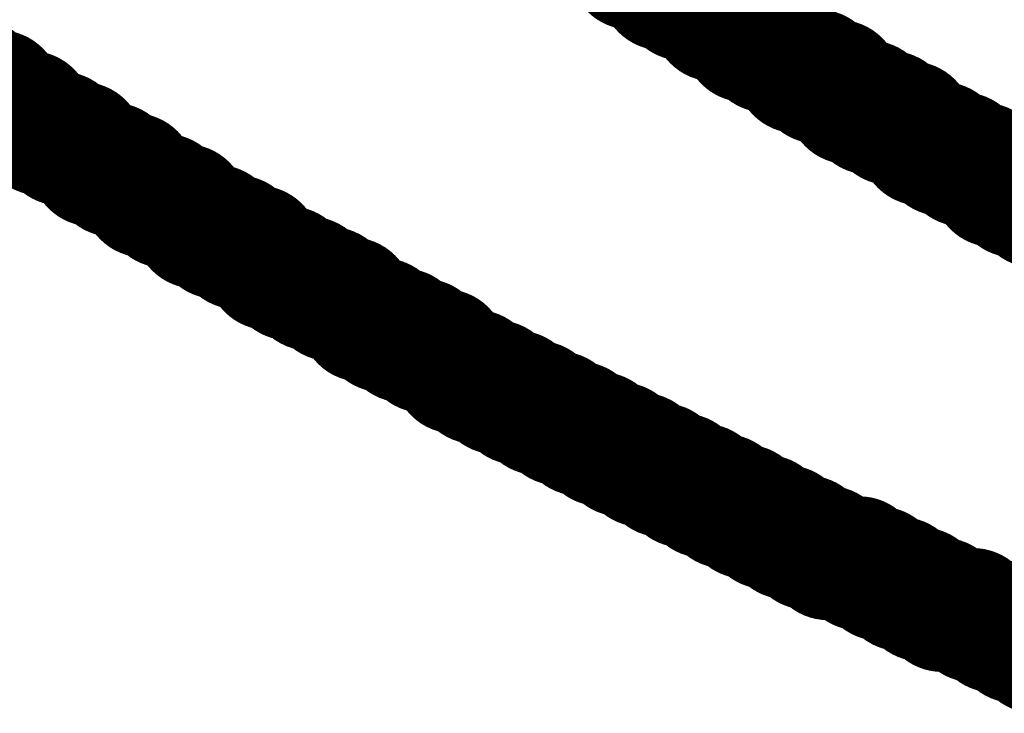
# Model space of a CAD drawing. Header units: inches. Extents: x -0.03 to 9.71, y 0 to 4.44.
# Tile 7 of 117: x 0.0681 to 0.1078, y 0.698 to 0.726. Entities that reach past the tile are written whole.
import ezdxf

# ---------------------------------------------------------------- set-up
doc = ezdxf.new("R2010")
doc.units = ezdxf.units.IN
doc.header["$MEASUREMENT"] = 0
doc.layers.add('Top Overlay', color=2, linetype='Continuous')

msp = doc.modelspace()

# ---------------------------------------------------------------- linework, layer by layer
at = {"layer": 'Top Overlay'}
for p, q in [((0.096926, 0.725992), (0.096926, 0.725575)), ((0.096926, 0.725575), (0.097347, 0.725575)), ((0.097347, 0.725575), (0.097347, 0.725158)), ((0.097347, 0.725158), (0.098182, 0.725158)), ((0.098182, 0.725158), (0.098182, 0.72474)), ((0.098182, 0.72474), (0.099016, 0.72474)), ((0.099016, 0.72474), (0.099016, 0.724323)), ((0.099016, 0.724323), (0.099437, 0.724323)), ((0.099437, 0.724323), (0.099437, 0.723902)), ((0.099437, 0.723902), (0.100272, 0.723902)), ((0.100272, 0.723902), (0.100272, 0.723484)), ((0.100272, 0.723484), (0.101107, 0.723484)), ((0.101107, 0.723484), (0.101107, 0.723067)), ((0.101107, 0.723067), (0.101528, 0.723067)), ((0.101528, 0.723067), (0.101528, 0.72265)), ((0.101528, 0.72265), (0.102363, 0.72265)), ((0.102363, 0.72265), (0.102363, 0.722232)), ((0.068492, 0.722232), (0.067658, 0.722232)), ((0.068492, 0.721811), (0.068492, 0.722232)), ((0.102363, 0.722232), (0.103201, 0.722232)), ((0.103201, 0.722232), (0.103201, 0.721811)), ((0.06891, 0.721811), (0.068492, 0.721811)), ((0.06891, 0.721394), (0.06891, 0.721811)), ((0.103201, 0.721811), (0.104036, 0.721811)), ((0.104036, 0.721811), (0.104036, 0.721394)), ((0.069748, 0.721394), (0.06891, 0.721394)), ((0.069748, 0.720977), (0.069748, 0.721394)), ((0.104036, 0.721394), (0.104453, 0.721394)), ((0.104453, 0.721394), (0.104453, 0.720977)), ((0.070583, 0.720977), (0.069748, 0.720977)), ((0.070583, 0.720559), (0.070583, 0.720977)), ((0.104453, 0.720977), (0.105292, 0.720977)), ((0.105292, 0.720977), (0.105292, 0.720559)), ((0.071, 0.720559), (0.070583, 0.720559)), ((0.071, 0.720138), (0.071, 0.720559)), ((0.105292, 0.720559), (0.106126, 0.720559)), ((0.106126, 0.720559), (0.106126, 0.720138)), ((0.071839, 0.720138), (0.071, 0.720138)), ((0.071839, 0.71972), (0.071839, 0.720138)), ((0.106126, 0.720138), (0.106961, 0.720138)), ((0.106961, 0.720138), (0.106961, 0.71972)), ((0.072674, 0.71972), (0.071839, 0.71972)), ((0.072674, 0.719303), (0.072674, 0.71972)), ((0.106961, 0.71972), (0.107382, 0.71972)), ((0.107382, 0.71972), (0.107382, 0.719303)), ((0.073091, 0.719303), (0.072674, 0.719303)), ((0.073091, 0.718886), (0.073091, 0.719303)), ((0.107382, 0.719303), (0.108217, 0.719303)), ((0.073929, 0.718886), (0.073091, 0.718886)), ((0.073929, 0.718469), (0.073929, 0.718886)), ((0.074764, 0.718469), (0.073929, 0.718469)), ((0.074764, 0.718047), (0.074764, 0.718469)), ((0.075181, 0.718047), (0.074764, 0.718047)), ((0.075181, 0.71763), (0.075181, 0.718047)), ((0.07602, 0.71763), (0.075181, 0.71763)), ((0.07602, 0.717213), (0.07602, 0.71763)), ((0.076855, 0.717213), (0.07602, 0.717213)), ((0.076855, 0.716795), (0.076855, 0.717213)), ((0.077693, 0.716795), (0.076855, 0.716795)), ((0.077693, 0.716378), (0.077693, 0.716795)), ((0.078111, 0.716378), (0.077693, 0.716378)), ((0.078111, 0.715957), (0.078111, 0.716378)), ((0.078945, 0.715957), (0.078111, 0.715957)), ((0.078945, 0.715539), (0.078945, 0.715957)), ((0.079784, 0.715539), (0.078945, 0.715539)), ((0.079784, 0.715122), (0.079784, 0.715539)), ((0.080618, 0.715122), (0.079784, 0.715122)), ((0.080618, 0.714705), (0.080618, 0.715122)), ((0.081453, 0.714705), (0.080618, 0.714705)), ((0.081453, 0.714283), (0.081453, 0.714705)), ((0.081874, 0.714283), (0.081453, 0.714283)), ((0.081874, 0.713866), (0.081874, 0.714283)), ((0.082709, 0.713866), (0.081874, 0.713866)), ((0.082709, 0.713449), (0.082709, 0.713866)), ((0.083548, 0.713449), (0.082709, 0.713449)), ((0.083548, 0.713032), (0.083548, 0.713449)), ((0.084382, 0.713032), (0.083548, 0.713032)), ((0.084382, 0.712614), (0.084382, 0.713032)), ((0.085217, 0.712614), (0.084382, 0.712614)), ((0.085217, 0.712193), (0.085217, 0.712614)), ((0.085638, 0.712193), (0.085217, 0.712193)), ((0.085638, 0.711776), (0.085638, 0.712193)), ((0.086473, 0.711776), (0.085638, 0.711776)), ((0.086473, 0.711358), (0.086473, 0.711776)), ((0.087311, 0.711358), (0.086473, 0.711358)), ((0.087311, 0.710941), (0.087311, 0.711358)), ((0.088146, 0.710941), (0.087311, 0.710941)), ((0.088146, 0.710524), (0.088146, 0.710941)), ((0.088981, 0.710524), (0.088146, 0.710524)), ((0.088981, 0.710102), (0.088981, 0.710524)), ((0.089819, 0.710102), (0.088981, 0.710102)), ((0.089819, 0.709685), (0.089819, 0.710102)), ((0.090654, 0.709685), (0.089819, 0.709685)), ((0.090654, 0.709268), (0.090654, 0.709685)), ((0.091493, 0.709268), (0.090654, 0.709268)), ((0.091493, 0.708851), (0.091493, 0.709268)), ((0.092327, 0.708851), (0.091493, 0.708851)), ((0.092327, 0.708433), (0.092327, 0.708851)), ((0.093166, 0.708433), (0.092327, 0.708433)), ((0.093166, 0.708012), (0.093166, 0.708433)), ((0.094, 0.708012), (0.093166, 0.708012)), ((0.094, 0.707595), (0.094, 0.708012)), ((0.094835, 0.707595), (0.094, 0.707595)), ((0.094835, 0.707177), (0.094835, 0.707595)), ((0.095674, 0.707177), (0.094835, 0.707177)), ((0.095674, 0.70676), (0.095674, 0.707177)), ((0.096508, 0.70676), (0.095674, 0.70676)), ((0.096508, 0.706339), (0.096508, 0.70676)), ((0.097347, 0.706339), (0.096508, 0.706339)), ((0.097347, 0.705921), (0.097347, 0.706339)), ((0.098182, 0.705921), (0.097347, 0.705921)), ((0.098182, 0.705504), (0.098182, 0.705921)), ((0.099016, 0.705504), (0.098182, 0.705504)), ((0.099016, 0.705087), (0.099016, 0.705504)), ((0.099855, 0.705087), (0.099016, 0.705087)), ((0.099855, 0.704669), (0.099855, 0.705087)), ((0.100689, 0.704669), (0.099855, 0.704669)), ((0.100689, 0.704248), (0.100689, 0.704669)), ((0.101945, 0.704248), (0.100689, 0.704248)), ((0.101945, 0.703831), (0.101945, 0.704248)), ((0.10278, 0.703831), (0.101945, 0.703831)), ((0.10278, 0.703414), (0.10278, 0.703831)), ((0.103619, 0.703414), (0.10278, 0.703414)), ((0.103619, 0.702996), (0.103619, 0.703414)), ((0.104453, 0.702996), (0.103619, 0.702996)), ((0.104453, 0.702579), (0.104453, 0.702996)), ((0.105292, 0.702579), (0.104453, 0.702579)), ((0.105292, 0.702158), (0.105292, 0.702579)), ((0.106544, 0.702158), (0.105292, 0.702158)), ((0.106544, 0.70174), (0.106544, 0.702158)), ((0.107382, 0.70174), (0.106544, 0.70174)), ((0.107382, 0.701323), (0.107382, 0.70174)), ((0.108217, 0.701323), (0.107382, 0.701323))]:
    msp.add_line(p, q, dxfattribs=at)
at = {"layer": 'Top Overlay', "const_width": 0.005}
for points in [[(0.092744, 0.728083), (0.092744, 0.728504)], [(0.092744, 0.728083), (0.093583, 0.728083)], [(0.093583, 0.727665), (0.093583, 0.728083)], [(0.093583, 0.727665), (0.094, 0.727665)], [(0.094, 0.727248), (0.094, 0.727665)], [(0.094, 0.727248), (0.094835, 0.727248)], [(0.094835, 0.726831), (0.094835, 0.727248)], [(0.094835, 0.726831), (0.095674, 0.726831)], [(0.095674, 0.726414), (0.095674, 0.726831)], [(0.095674, 0.726414), (0.096091, 0.726414)], [(0.096091, 0.725992), (0.096091, 0.726414)], [(0.096091, 0.725992), (0.096926, 0.725992)], [(0.096926, 0.725575), (0.096926, 0.725992)], [(0.096926, 0.725575), (0.097347, 0.725575)], [(0.097347, 0.725158), (0.097347, 0.725575)], [(0.097347, 0.725158), (0.098182, 0.725158)], [(0.098182, 0.72474), (0.098182, 0.725158)], [(0.098182, 0.72474), (0.099016, 0.72474)], [(0.099016, 0.724323), (0.099016, 0.72474)], [(0.099016, 0.724323), (0.099437, 0.724323)], [(0.099437, 0.723902), (0.099437, 0.724323)], [(0.099437, 0.723902), (0.100272, 0.723902)], [(0.100272, 0.723484), (0.100272, 0.723902)], [(0.065563, 0.723484), (0.066402, 0.723484)], [(0.066402, 0.723067), (0.066402, 0.723484)], [(0.100272, 0.723484), (0.101107, 0.723484)], [(0.101107, 0.723067), (0.101107, 0.723484)], [(0.066402, 0.723067), (0.067237, 0.723067)], [(0.067237, 0.72265), (0.067237, 0.723067)], [(0.101107, 0.723067), (0.101528, 0.723067)], [(0.101528, 0.72265), (0.101528, 0.723067)], [(0.067237, 0.72265), (0.067658, 0.72265)], [(0.067658, 0.722232), (0.067658, 0.72265)], [(0.101528, 0.72265), (0.102363, 0.72265)], [(0.102363, 0.722232), (0.102363, 0.72265)], [(0.067658, 0.722232), (0.068492, 0.722232)], [(0.068492, 0.721811), (0.068492, 0.722232)], [(0.102363, 0.722232), (0.103201, 0.722232)], [(0.103201, 0.721811), (0.103201, 0.722232)], [(0.068492, 0.721811), (0.06891, 0.721811)], [(0.06891, 0.721394), (0.06891, 0.721811)], [(0.103201, 0.721811), (0.104036, 0.721811)], [(0.104036, 0.721394), (0.104036, 0.721811)], [(0.06891, 0.721394), (0.069748, 0.721394)], [(0.069748, 0.720977), (0.069748, 0.721394)], [(0.104036, 0.721394), (0.104453, 0.721394)], [(0.104453, 0.720977), (0.104453, 0.721394)], [(0.069748, 0.720977), (0.070583, 0.720977)], [(0.070583, 0.720559), (0.070583, 0.720977)], [(0.104453, 0.720977), (0.105292, 0.720977)], [(0.105292, 0.720559), (0.105292, 0.720977)], [(0.070583, 0.720559), (0.071, 0.720559)], [(0.071, 0.720138), (0.071, 0.720559)], [(0.105292, 0.720559), (0.106126, 0.720559)], [(0.106126, 0.720138), (0.106126, 0.720559)], [(0.071, 0.720138), (0.071839, 0.720138)], [(0.071839, 0.71972), (0.071839, 0.720138)], [(0.106126, 0.720138), (0.106961, 0.720138)], [(0.106961, 0.71972), (0.106961, 0.720138)], [(0.071839, 0.71972), (0.072674, 0.71972)], [(0.072674, 0.719303), (0.072674, 0.71972)], [(0.106961, 0.71972), (0.107382, 0.71972)], [(0.107382, 0.719303), (0.107382, 0.71972)], [(0.072674, 0.719303), (0.073091, 0.719303)], [(0.073091, 0.718886), (0.073091, 0.719303)], [(0.107382, 0.719303), (0.108217, 0.719303)], [(0.108217, 0.718886), (0.108217, 0.719303)], [(0.073091, 0.718886), (0.073929, 0.718886)], [(0.073929, 0.718469), (0.073929, 0.718886)], [(0.108217, 0.718886), (0.109055, 0.718886)], [(0.109055, 0.718469), (0.109055, 0.718886)], [(0.073929, 0.718469), (0.074764, 0.718469)], [(0.074764, 0.718047), (0.074764, 0.718469)], [(0.109055, 0.718469), (0.10989, 0.718469)], [(0.10989, 0.718047), (0.10989, 0.718469)], [(0.074764, 0.718047), (0.075181, 0.718047)], [(0.075181, 0.71763), (0.075181, 0.718047)], [(0.10989, 0.718047), (0.110725, 0.718047)], [(0.075181, 0.71763), (0.07602, 0.71763)], [(0.07602, 0.717213), (0.07602, 0.71763)], [(0.07602, 0.717213), (0.076855, 0.717213)], [(0.076855, 0.716795), (0.076855, 0.717213)], [(0.076855, 0.716795), (0.077693, 0.716795)], [(0.077693, 0.716378), (0.077693, 0.716795)], [(0.077693, 0.716378), (0.078111, 0.716378)], [(0.078111, 0.715957), (0.078111, 0.716378)], [(0.078111, 0.715957), (0.078945, 0.715957)], [(0.078945, 0.715539), (0.078945, 0.715957)], [(0.078945, 0.715539), (0.079784, 0.715539)], [(0.079784, 0.715122), (0.079784, 0.715539)], [(0.079784, 0.715122), (0.080618, 0.715122)], [(0.080618, 0.714705), (0.080618, 0.715122)], [(0.080618, 0.714705), (0.081453, 0.714705)], [(0.081453, 0.714283), (0.081453, 0.714705)], [(0.081453, 0.714283), (0.081874, 0.714283)], [(0.081874, 0.713866), (0.081874, 0.714283)], [(0.081874, 0.713866), (0.082709, 0.713866)], [(0.082709, 0.713449), (0.082709, 0.713866)], [(0.082709, 0.713449), (0.083548, 0.713449)], [(0.083548, 0.713032), (0.083548, 0.713449)], [(0.083548, 0.713032), (0.084382, 0.713032)], [(0.084382, 0.712614), (0.084382, 0.713032)], [(0.084382, 0.712614), (0.085217, 0.712614)], [(0.085217, 0.712193), (0.085217, 0.712614)], [(0.085217, 0.712193), (0.085638, 0.712193)], [(0.085638, 0.711776), (0.085638, 0.712193)], [(0.085638, 0.711776), (0.086473, 0.711776)], [(0.086473, 0.711358), (0.086473, 0.711776)], [(0.086473, 0.711358), (0.087311, 0.711358)], [(0.087311, 0.710941), (0.087311, 0.711358)], [(0.087311, 0.710941), (0.088146, 0.710941)], [(0.088146, 0.710524), (0.088146, 0.710941)], [(0.088146, 0.710524), (0.088981, 0.710524)], [(0.088981, 0.710102), (0.088981, 0.710524)], [(0.088981, 0.710102), (0.089819, 0.710102)], [(0.089819, 0.709685), (0.089819, 0.710102)], [(0.089819, 0.709685), (0.090654, 0.709685)], [(0.090654, 0.709268), (0.090654, 0.709685)], [(0.090654, 0.709268), (0.091493, 0.709268)], [(0.091493, 0.708851), (0.091493, 0.709268)], [(0.091493, 0.708851), (0.092327, 0.708851)], [(0.092327, 0.708433), (0.092327, 0.708851)], [(0.092327, 0.708433), (0.093166, 0.708433)], [(0.093166, 0.708012), (0.093166, 0.708433)], [(0.093166, 0.708012), (0.094, 0.708012)], [(0.094, 0.707595), (0.094, 0.708012)], [(0.094, 0.707595), (0.094835, 0.707595)], [(0.094835, 0.707177), (0.094835, 0.707595)], [(0.094835, 0.707177), (0.095674, 0.707177)], [(0.095674, 0.70676), (0.095674, 0.707177)], [(0.095674, 0.70676), (0.096508, 0.70676)], [(0.096508, 0.706339), (0.096508, 0.70676)], [(0.096508, 0.706339), (0.097347, 0.706339)], [(0.097347, 0.705921), (0.097347, 0.706339)], [(0.097347, 0.705921), (0.098182, 0.705921)], [(0.098182, 0.705504), (0.098182, 0.705921)], [(0.098182, 0.705504), (0.099016, 0.705504)], [(0.099016, 0.705087), (0.099016, 0.705504)], [(0.099016, 0.705087), (0.099855, 0.705087)], [(0.099855, 0.704669), (0.099855, 0.705087)], [(0.099855, 0.704669), (0.100689, 0.704669)], [(0.100689, 0.704248), (0.100689, 0.704669)], [(0.100689, 0.704248), (0.101945, 0.704248)], [(0.101945, 0.703831), (0.101945, 0.704248)], [(0.101945, 0.703831), (0.10278, 0.703831)], [(0.10278, 0.703414), (0.10278, 0.703831)], [(0.10278, 0.703414), (0.103619, 0.703414)], [(0.103619, 0.702996), (0.103619, 0.703414)], [(0.103619, 0.702996), (0.104453, 0.702996)], [(0.104453, 0.702579), (0.104453, 0.702996)], [(0.104453, 0.702579), (0.105292, 0.702579)], [(0.105292, 0.702158), (0.105292, 0.702579)], [(0.105292, 0.702158), (0.106544, 0.702158)], [(0.106544, 0.70174), (0.106544, 0.702158)], [(0.106544, 0.70174), (0.107382, 0.70174)], [(0.107382, 0.701323), (0.107382, 0.70174)], [(0.107382, 0.701323), (0.108217, 0.701323)], [(0.108217, 0.700906), (0.108217, 0.701323)], [(0.108217, 0.700906), (0.109055, 0.700906)], [(0.109055, 0.700488), (0.109055, 0.700906)], [(0.109055, 0.700488), (0.110307, 0.700488)]]:
    msp.add_lwpolyline(points, dxfattribs=at)
at = {"layer": 'Top Overlay', "const_width": 0.0025}
for points in [[(0.091495, 0.728083, 1), (0.093994, 0.728083, 1)], [(0.091495, 0.728083, 1), (0.093994, 0.728083, 1)], [(0.092333, 0.728083, 1), (0.094833, 0.728083, 1)], [(0.092333, 0.728083, 1), (0.094833, 0.728083, 1)], [(0.092333, 0.727665, 1), (0.094833, 0.727665, 1)], [(0.092333, 0.727665, 1), (0.094833, 0.727665, 1)], [(0.09275, 0.727665, 1), (0.09525, 0.727665, 1)], [(0.09275, 0.727665, 1), (0.09525, 0.727665, 1)], [(0.09275, 0.727248, 1), (0.09525, 0.727248, 1)], [(0.09275, 0.727248, 1), (0.09525, 0.727248, 1)], [(0.093585, 0.727248, 1), (0.096085, 0.727248, 1)], [(0.093585, 0.727248, 1), (0.096085, 0.727248, 1)], [(0.093585, 0.726831, 1), (0.096085, 0.726831, 1)], [(0.093585, 0.726831, 1), (0.096085, 0.726831, 1)], [(0.094424, 0.726831, 1), (0.096924, 0.726831, 1)], [(0.094424, 0.726831, 1), (0.096924, 0.726831, 1)], [(0.094424, 0.726414, 1), (0.096924, 0.726414, 1)], [(0.094424, 0.726414, 1), (0.096924, 0.726414, 1)], [(0.094841, 0.726414, 1), (0.097341, 0.726414, 1)], [(0.094841, 0.726414, 1), (0.097341, 0.726414, 1)], [(0.094841, 0.725992, 1), (0.097341, 0.725992, 1)], [(0.094841, 0.725992, 1), (0.097341, 0.725992, 1)], [(0.095676, 0.725992, 1), (0.098176, 0.725992, 1)], [(0.095676, 0.725992, 1), (0.098176, 0.725992, 1)], [(0.095676, 0.725575, 1), (0.098176, 0.725575, 1)], [(0.095676, 0.725575, 1), (0.098176, 0.725575, 1)], [(0.096097, 0.725575, 1), (0.098597, 0.725575, 1)], [(0.096097, 0.725575, 1), (0.098597, 0.725575, 1)], [(0.096097, 0.725158, 1), (0.098597, 0.725158, 1)], [(0.096097, 0.725158, 1), (0.098597, 0.725158, 1)], [(0.096932, 0.725158, 1), (0.099432, 0.725158, 1)], [(0.096932, 0.725158, 1), (0.099432, 0.725158, 1)], [(0.096932, 0.72474, 1), (0.099432, 0.72474, 1)], [(0.096932, 0.72474, 1), (0.099432, 0.72474, 1)], [(0.097766, 0.72474, 1), (0.100266, 0.72474, 1)], [(0.097766, 0.72474, 1), (0.100266, 0.72474, 1)], [(0.097766, 0.724323, 1), (0.100266, 0.724323, 1)], [(0.097766, 0.724323, 1), (0.100266, 0.724323, 1)], [(0.098187, 0.724323, 1), (0.100687, 0.724323, 1)], [(0.098187, 0.724323, 1), (0.100687, 0.724323, 1)], [(0.098187, 0.723902, 1), (0.100687, 0.723902, 1)], [(0.098187, 0.723902, 1), (0.100687, 0.723902, 1)], [(0.099022, 0.723902, 1), (0.101522, 0.723902, 1)], [(0.099022, 0.723902, 1), (0.101522, 0.723902, 1)], [(0.065152, 0.723484, 1), (0.067652, 0.723484, 1)], [(0.065152, 0.723484, 1), (0.067652, 0.723484, 1)], [(0.099022, 0.723484, 1), (0.101522, 0.723484, 1)], [(0.099022, 0.723484, 1), (0.101522, 0.723484, 1)], [(0.099857, 0.723484, 1), (0.102357, 0.723484, 1)], [(0.099857, 0.723484, 1), (0.102357, 0.723484, 1)], [(0.065152, 0.723067, 1), (0.067652, 0.723067, 1)], [(0.065152, 0.723067, 1), (0.067652, 0.723067, 1)], [(0.065987, 0.723067, 1), (0.068487, 0.723067, 1)], [(0.065987, 0.723067, 1), (0.068487, 0.723067, 1)], [(0.099857, 0.723067, 1), (0.102357, 0.723067, 1)], [(0.099857, 0.723067, 1), (0.102357, 0.723067, 1)], [(0.100278, 0.723067, 1), (0.102778, 0.723067, 1)], [(0.100278, 0.723067, 1), (0.102778, 0.723067, 1)], [(0.065987, 0.72265, 1), (0.068487, 0.72265, 1)], [(0.065987, 0.72265, 1), (0.068487, 0.72265, 1)], [(0.066408, 0.72265, 1), (0.068908, 0.72265, 1)], [(0.066408, 0.72265, 1), (0.068908, 0.72265, 1)], [(0.100278, 0.72265, 1), (0.102778, 0.72265, 1)], [(0.100278, 0.72265, 1), (0.102778, 0.72265, 1)], [(0.101113, 0.72265, 1), (0.103613, 0.72265, 1)], [(0.101113, 0.72265, 1), (0.103613, 0.72265, 1)], [(0.066408, 0.722232, 1), (0.068908, 0.722232, 1)], [(0.066408, 0.722232, 1), (0.068908, 0.722232, 1)], [(0.067242, 0.722232, 1), (0.069742, 0.722232, 1)], [(0.067242, 0.722232, 1), (0.069742, 0.722232, 1)], [(0.101113, 0.722232, 1), (0.103613, 0.722232, 1)], [(0.101113, 0.722232, 1), (0.103613, 0.722232, 1)], [(0.101951, 0.722232, 1), (0.104451, 0.722232, 1)], [(0.101951, 0.722232, 1), (0.104451, 0.722232, 1)], [(0.067242, 0.721811, 1), (0.069742, 0.721811, 1)], [(0.067242, 0.721811, 1), (0.069742, 0.721811, 1)], [(0.06766, 0.721811, 1), (0.07016, 0.721811, 1)], [(0.06766, 0.721811, 1), (0.07016, 0.721811, 1)], [(0.101951, 0.721811, 1), (0.104451, 0.721811, 1)], [(0.101951, 0.721811, 1), (0.104451, 0.721811, 1)], [(0.102786, 0.721811, 1), (0.105286, 0.721811, 1)], [(0.102786, 0.721811, 1), (0.105286, 0.721811, 1)], [(0.06766, 0.721394, 1), (0.07016, 0.721394, 1)], [(0.06766, 0.721394, 1), (0.07016, 0.721394, 1)], [(0.068498, 0.721394, 1), (0.070998, 0.721394, 1)], [(0.068498, 0.721394, 1), (0.070998, 0.721394, 1)], [(0.102786, 0.721394, 1), (0.105286, 0.721394, 1)], [(0.102786, 0.721394, 1), (0.105286, 0.721394, 1)], [(0.103203, 0.721394, 1), (0.105703, 0.721394, 1)], [(0.103203, 0.721394, 1), (0.105703, 0.721394, 1)], [(0.068498, 0.720977, 1), (0.070998, 0.720977, 1)], [(0.068498, 0.720977, 1), (0.070998, 0.720977, 1)], [(0.069333, 0.720977, 1), (0.071833, 0.720977, 1)], [(0.069333, 0.720977, 1), (0.071833, 0.720977, 1)], [(0.103203, 0.720977, 1), (0.105703, 0.720977, 1)], [(0.103203, 0.720977, 1), (0.105703, 0.720977, 1)], [(0.104042, 0.720977, 1), (0.106542, 0.720977, 1)], [(0.104042, 0.720977, 1), (0.106542, 0.720977, 1)], [(0.069333, 0.720559, 1), (0.071833, 0.720559, 1)], [(0.069333, 0.720559, 1), (0.071833, 0.720559, 1)], [(0.06975, 0.720559, 1), (0.07225, 0.720559, 1)], [(0.06975, 0.720559, 1), (0.07225, 0.720559, 1)], [(0.104042, 0.720559, 1), (0.106542, 0.720559, 1)], [(0.104042, 0.720559, 1), (0.106542, 0.720559, 1)], [(0.104876, 0.720559, 1), (0.107376, 0.720559, 1)], [(0.104876, 0.720559, 1), (0.107376, 0.720559, 1)], [(0.06975, 0.720138, 1), (0.07225, 0.720138, 1)], [(0.06975, 0.720138, 1), (0.07225, 0.720138, 1)], [(0.070589, 0.720138, 1), (0.073089, 0.720138, 1)], [(0.070589, 0.720138, 1), (0.073089, 0.720138, 1)], [(0.104876, 0.720138, 1), (0.107376, 0.720138, 1)], [(0.104876, 0.720138, 1), (0.107376, 0.720138, 1)], [(0.105711, 0.720138, 1), (0.108211, 0.720138, 1)], [(0.105711, 0.720138, 1), (0.108211, 0.720138, 1)], [(0.070589, 0.71972, 1), (0.073089, 0.71972, 1)], [(0.070589, 0.71972, 1), (0.073089, 0.71972, 1)], [(0.071424, 0.71972, 1), (0.073924, 0.71972, 1)], [(0.071424, 0.71972, 1), (0.073924, 0.71972, 1)], [(0.105711, 0.71972, 1), (0.108211, 0.71972, 1)], [(0.105711, 0.71972, 1), (0.108211, 0.71972, 1)], [(0.106132, 0.71972, 1), (0.108632, 0.71972, 1)], [(0.106132, 0.71972, 1), (0.108632, 0.71972, 1)], [(0.071424, 0.719303, 1), (0.073924, 0.719303, 1)], [(0.071424, 0.719303, 1), (0.073924, 0.719303, 1)], [(0.071841, 0.719303, 1), (0.074341, 0.719303, 1)], [(0.071841, 0.719303, 1), (0.074341, 0.719303, 1)], [(0.106132, 0.719303, 1), (0.108632, 0.719303, 1)], [(0.106132, 0.719303, 1), (0.108632, 0.719303, 1)], [(0.106967, 0.719303, 1), (0.109467, 0.719303, 1)], [(0.106967, 0.719303, 1), (0.109467, 0.719303, 1)], [(0.071841, 0.718886, 1), (0.074341, 0.718886, 1)], [(0.071841, 0.718886, 1), (0.074341, 0.718886, 1)], [(0.072679, 0.718886, 1), (0.075179, 0.718886, 1)], [(0.072679, 0.718886, 1), (0.075179, 0.718886, 1)], [(0.106967, 0.718886, 1), (0.109467, 0.718886, 1)], [(0.106967, 0.718886, 1), (0.109467, 0.718886, 1)], [(0.107805, 0.718886, 1), (0.110306, 0.718886, 1)], [(0.107805, 0.718886, 1), (0.110306, 0.718886, 1)], [(0.072679, 0.718469, 1), (0.075179, 0.718469, 1)], [(0.072679, 0.718469, 1), (0.075179, 0.718469, 1)], [(0.073514, 0.718469, 1), (0.076014, 0.718469, 1)], [(0.073514, 0.718469, 1), (0.076014, 0.718469, 1)], [(0.107805, 0.718469, 1), (0.110306, 0.718469, 1)], [(0.107805, 0.718469, 1), (0.110306, 0.718469, 1)], [(0.10864, 0.718469, 1), (0.11114, 0.718469, 1)], [(0.10864, 0.718469, 1), (0.11114, 0.718469, 1)], [(0.073514, 0.718047, 1), (0.076014, 0.718047, 1)], [(0.073514, 0.718047, 1), (0.076014, 0.718047, 1)], [(0.073931, 0.718047, 1), (0.076431, 0.718047, 1)], [(0.073931, 0.718047, 1), (0.076431, 0.718047, 1)], [(0.10864, 0.718047, 1), (0.11114, 0.718047, 1)], [(0.10864, 0.718047, 1), (0.11114, 0.718047, 1)], [(0.073931, 0.71763, 1), (0.076431, 0.71763, 1)], [(0.073931, 0.71763, 1), (0.076431, 0.71763, 1)], [(0.07477, 0.71763, 1), (0.07727, 0.71763, 1)], [(0.07477, 0.71763, 1), (0.07727, 0.71763, 1)], [(0.07477, 0.717213, 1), (0.07727, 0.717213, 1)], [(0.07477, 0.717213, 1), (0.07727, 0.717213, 1)], [(0.075605, 0.717213, 1), (0.078105, 0.717213, 1)], [(0.075605, 0.717213, 1), (0.078105, 0.717213, 1)], [(0.075605, 0.716795, 1), (0.078105, 0.716795, 1)], [(0.075605, 0.716795, 1), (0.078105, 0.716795, 1)], [(0.076443, 0.716795, 1), (0.078943, 0.716795, 1)], [(0.076443, 0.716795, 1), (0.078943, 0.716795, 1)], [(0.076443, 0.716378, 1), (0.078943, 0.716378, 1)], [(0.076443, 0.716378, 1), (0.078943, 0.716378, 1)], [(0.076861, 0.716378, 1), (0.079361, 0.716378, 1)], [(0.076861, 0.716378, 1), (0.079361, 0.716378, 1)], [(0.076861, 0.715957, 1), (0.079361, 0.715957, 1)], [(0.076861, 0.715957, 1), (0.079361, 0.715957, 1)], [(0.077695, 0.715957, 1), (0.080195, 0.715957, 1)], [(0.077695, 0.715957, 1), (0.080195, 0.715957, 1)], [(0.077695, 0.715539, 1), (0.080195, 0.715539, 1)], [(0.077695, 0.715539, 1), (0.080195, 0.715539, 1)], [(0.078534, 0.715539, 1), (0.081034, 0.715539, 1)], [(0.078534, 0.715539, 1), (0.081034, 0.715539, 1)], [(0.078534, 0.715122, 1), (0.081034, 0.715122, 1)], [(0.078534, 0.715122, 1), (0.081034, 0.715122, 1)], [(0.079368, 0.715122, 1), (0.081868, 0.715122, 1)], [(0.079368, 0.715122, 1), (0.081868, 0.715122, 1)], [(0.079368, 0.714705, 1), (0.081868, 0.714705, 1)], [(0.079368, 0.714705, 1), (0.081868, 0.714705, 1)], [(0.080203, 0.714705, 1), (0.082703, 0.714705, 1)], [(0.080203, 0.714705, 1), (0.082703, 0.714705, 1)], [(0.080203, 0.714283, 1), (0.082703, 0.714283, 1)], [(0.080203, 0.714283, 1), (0.082703, 0.714283, 1)], [(0.080624, 0.714283, 1), (0.083124, 0.714283, 1)], [(0.080624, 0.714283, 1), (0.083124, 0.714283, 1)], [(0.080624, 0.713866, 1), (0.083124, 0.713866, 1)], [(0.080624, 0.713866, 1), (0.083124, 0.713866, 1)], [(0.081459, 0.713866, 1), (0.083959, 0.713866, 1)], [(0.081459, 0.713866, 1), (0.083959, 0.713866, 1)], [(0.081459, 0.713449, 1), (0.083959, 0.713449, 1)], [(0.081459, 0.713449, 1), (0.083959, 0.713449, 1)], [(0.082298, 0.713449, 1), (0.084798, 0.713449, 1)], [(0.082298, 0.713449, 1), (0.084798, 0.713449, 1)], [(0.082298, 0.713032, 1), (0.084798, 0.713032, 1)], [(0.082298, 0.713032, 1), (0.084798, 0.713032, 1)], [(0.083132, 0.713032, 1), (0.085632, 0.713032, 1)], [(0.083132, 0.713032, 1), (0.085632, 0.713032, 1)], [(0.083132, 0.712614, 1), (0.085632, 0.712614, 1)], [(0.083132, 0.712614, 1), (0.085632, 0.712614, 1)], [(0.083967, 0.712614, 1), (0.086467, 0.712614, 1)], [(0.083967, 0.712614, 1), (0.086467, 0.712614, 1)], [(0.083967, 0.712193, 1), (0.086467, 0.712193, 1)], [(0.083967, 0.712193, 1), (0.086467, 0.712193, 1)], [(0.084388, 0.712193, 1), (0.086888, 0.712193, 1)], [(0.084388, 0.712193, 1), (0.086888, 0.712193, 1)], [(0.084388, 0.711776, 1), (0.086888, 0.711776, 1)], [(0.084388, 0.711776, 1), (0.086888, 0.711776, 1)], [(0.085223, 0.711776, 1), (0.087723, 0.711776, 1)], [(0.085223, 0.711776, 1), (0.087723, 0.711776, 1)], [(0.085223, 0.711358, 1), (0.087723, 0.711358, 1)], [(0.085223, 0.711358, 1), (0.087723, 0.711358, 1)], [(0.086061, 0.711358, 1), (0.088561, 0.711358, 1)], [(0.086061, 0.711358, 1), (0.088561, 0.711358, 1)], [(0.086061, 0.710941, 1), (0.088561, 0.710941, 1)], [(0.086061, 0.710941, 1), (0.088561, 0.710941, 1)], [(0.086896, 0.710941, 1), (0.089396, 0.710941, 1)], [(0.086896, 0.710941, 1), (0.089396, 0.710941, 1)], [(0.086896, 0.710524, 1), (0.089396, 0.710524, 1)], [(0.086896, 0.710524, 1), (0.089396, 0.710524, 1)], [(0.087731, 0.710524, 1), (0.090231, 0.710524, 1)], [(0.087731, 0.710524, 1), (0.090231, 0.710524, 1)], [(0.087731, 0.710102, 1), (0.090231, 0.710102, 1)], [(0.087731, 0.710102, 1), (0.090231, 0.710102, 1)], [(0.088569, 0.710102, 1), (0.091069, 0.710102, 1)], [(0.088569, 0.710102, 1), (0.091069, 0.710102, 1)], [(0.088569, 0.709685, 1), (0.091069, 0.709685, 1)], [(0.088569, 0.709685, 1), (0.091069, 0.709685, 1)], [(0.089404, 0.709685, 1), (0.091904, 0.709685, 1)], [(0.089404, 0.709685, 1), (0.091904, 0.709685, 1)], [(0.089404, 0.709268, 1), (0.091904, 0.709268, 1)], [(0.089404, 0.709268, 1), (0.091904, 0.709268, 1)], [(0.090243, 0.709268, 1), (0.092743, 0.709268, 1)], [(0.090243, 0.709268, 1), (0.092743, 0.709268, 1)], [(0.090243, 0.708851, 1), (0.092743, 0.708851, 1)], [(0.090243, 0.708851, 1), (0.092743, 0.708851, 1)], [(0.091077, 0.708851, 1), (0.093577, 0.708851, 1)], [(0.091077, 0.708851, 1), (0.093577, 0.708851, 1)], [(0.091077, 0.708433, 1), (0.093577, 0.708433, 1)], [(0.091077, 0.708433, 1), (0.093577, 0.708433, 1)], [(0.091916, 0.708433, 1), (0.094416, 0.708433, 1)], [(0.091916, 0.708433, 1), (0.094416, 0.708433, 1)], [(0.091916, 0.708012, 1), (0.094416, 0.708012, 1)], [(0.091916, 0.708012, 1), (0.094416, 0.708012, 1)], [(0.09275, 0.708012, 1), (0.09525, 0.708012, 1)], [(0.09275, 0.708012, 1), (0.09525, 0.708012, 1)], [(0.09275, 0.707595, 1), (0.09525, 0.707595, 1)], [(0.09275, 0.707595, 1), (0.09525, 0.707595, 1)], [(0.093585, 0.707595, 1), (0.096085, 0.707595, 1)], [(0.093585, 0.707595, 1), (0.096085, 0.707595, 1)], [(0.093585, 0.707177, 1), (0.096085, 0.707177, 1)], [(0.093585, 0.707177, 1), (0.096085, 0.707177, 1)], [(0.094424, 0.707177, 1), (0.096924, 0.707177, 1)], [(0.094424, 0.707177, 1), (0.096924, 0.707177, 1)], [(0.094424, 0.70676, 1), (0.096924, 0.70676, 1)], [(0.094424, 0.70676, 1), (0.096924, 0.70676, 1)], [(0.095258, 0.70676, 1), (0.097758, 0.70676, 1)], [(0.095258, 0.70676, 1), (0.097758, 0.70676, 1)], [(0.095258, 0.706339, 1), (0.097758, 0.706339, 1)], [(0.095258, 0.706339, 1), (0.097758, 0.706339, 1)], [(0.096097, 0.706339, 1), (0.098597, 0.706339, 1)], [(0.096097, 0.706339, 1), (0.098597, 0.706339, 1)], [(0.096097, 0.705921, 1), (0.098597, 0.705921, 1)], [(0.096097, 0.705921, 1), (0.098597, 0.705921, 1)], [(0.096932, 0.705921, 1), (0.099432, 0.705921, 1)], [(0.096932, 0.705921, 1), (0.099432, 0.705921, 1)], [(0.096932, 0.705504, 1), (0.099432, 0.705504, 1)], [(0.096932, 0.705504, 1), (0.099432, 0.705504, 1)], [(0.097766, 0.705504, 1), (0.100266, 0.705504, 1)], [(0.097766, 0.705504, 1), (0.100266, 0.705504, 1)], [(0.097766, 0.705087, 1), (0.100266, 0.705087, 1)], [(0.097766, 0.705087, 1), (0.100266, 0.705087, 1)], [(0.098605, 0.705087, 1), (0.101105, 0.705087, 1)], [(0.098605, 0.705087, 1), (0.101105, 0.705087, 1)], [(0.098605, 0.704669, 1), (0.101105, 0.704669, 1)], [(0.098605, 0.704669, 1), (0.101105, 0.704669, 1)], [(0.099439, 0.704669, 1), (0.101939, 0.704669, 1)], [(0.099439, 0.704669, 1), (0.101939, 0.704669, 1)], [(0.099439, 0.704248, 1), (0.101939, 0.704248, 1)], [(0.099439, 0.704248, 1), (0.101939, 0.704248, 1)], [(0.100695, 0.704248, 1), (0.103195, 0.704248, 1)], [(0.100695, 0.704248, 1), (0.103195, 0.704248, 1)], [(0.100695, 0.703831, 1), (0.103195, 0.703831, 1)], [(0.100695, 0.703831, 1), (0.103195, 0.703831, 1)], [(0.10153, 0.703831, 1), (0.10403, 0.703831, 1)], [(0.10153, 0.703831, 1), (0.10403, 0.703831, 1)], [(0.10153, 0.703414, 1), (0.10403, 0.703414, 1)], [(0.10153, 0.703414, 1), (0.10403, 0.703414, 1)], [(0.102369, 0.703414, 1), (0.104869, 0.703414, 1)], [(0.102369, 0.703414, 1), (0.104869, 0.703414, 1)], [(0.102369, 0.702996, 1), (0.104869, 0.702996, 1)], [(0.102369, 0.702996, 1), (0.104869, 0.702996, 1)], [(0.103203, 0.702996, 1), (0.105703, 0.702996, 1)], [(0.103203, 0.702996, 1), (0.105703, 0.702996, 1)], [(0.103203, 0.702579, 1), (0.105703, 0.702579, 1)], [(0.103203, 0.702579, 1), (0.105703, 0.702579, 1)], [(0.104042, 0.702579, 1), (0.106542, 0.702579, 1)], [(0.104042, 0.702579, 1), (0.106542, 0.702579, 1)], [(0.104042, 0.702158, 1), (0.106542, 0.702158, 1)], [(0.104042, 0.702158, 1), (0.106542, 0.702158, 1)], [(0.105294, 0.702158, 1), (0.107794, 0.702158, 1)], [(0.105294, 0.702158, 1), (0.107794, 0.702158, 1)], [(0.105294, 0.70174, 1), (0.107794, 0.70174, 1)], [(0.105294, 0.70174, 1), (0.107794, 0.70174, 1)], [(0.106132, 0.70174, 1), (0.108632, 0.70174, 1)], [(0.106132, 0.70174, 1), (0.108632, 0.70174, 1)], [(0.106132, 0.701323, 1), (0.108632, 0.701323, 1)], [(0.106132, 0.701323, 1), (0.108632, 0.701323, 1)], [(0.106967, 0.701323, 1), (0.109467, 0.701323, 1)], [(0.106967, 0.701323, 1), (0.109467, 0.701323, 1)], [(0.106967, 0.700906, 1), (0.109467, 0.700906, 1)], [(0.106967, 0.700906, 1), (0.109467, 0.700906, 1)], [(0.107805, 0.700906, 1), (0.110306, 0.700906, 1)], [(0.107805, 0.700906, 1), (0.110306, 0.700906, 1)], [(0.107805, 0.700488, 1), (0.110306, 0.700488, 1)], [(0.107805, 0.700488, 1), (0.110306, 0.700488, 1)]]:
    msp.add_lwpolyline(points, format="xyb", close=True, dxfattribs=at)

doc.saveas('drawing.dxf')
